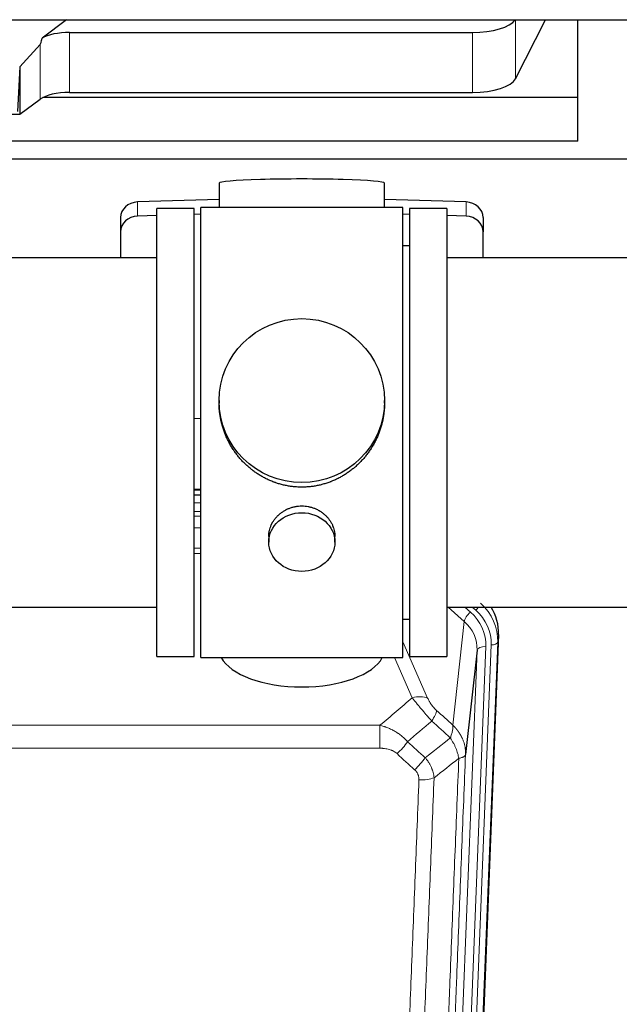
# Model space of a CAD drawing. Header units: inches. Extents: x 0 to 23760, y -13 to 16800.
# Tile 33 of 256: x 5164 to 5436, y 5201 to 5649. Entities that reach past the tile are written whole.
import ezdxf

# ---------------------------------------------------------------- set-up
doc = ezdxf.new("R2010")
doc.units = ezdxf.units.IN
doc.layers.add('1', color=7, linetype='Continuous', true_color=0xffffff)

msp = doc.modelspace()

# ---------------------------------------------------------------- linework, layer by layer
at = {"layer": '1', "color": 2, "linetype": 'Continuous', "lineweight": 25}
for p, q in [((3445.794, 5648.948), (5871.287, 5648.948)), ((5184.928, 5648.949), (5173.765, 5640.565)), ((5389.267, 5622.058), (5402.949, 5648.949)), ((5417.661, 5613.518), (5417.661, 5648.949)), ((5186.246, 5643.121), (5369.636, 5643.121)), ((5172.928, 5637.659), (5163.611, 5627.513)), ((5163.611, 5627.513), (5162.63, 5607.192)), ((5163.611, 5627.513), (5163.611, 5605.889)), ((5186.246, 5615.867), (5369.636, 5615.867)), ((5163.611, 5605.889), (5172.928, 5612.768)), ((5417.661, 5613.518), (5174.147, 5613.518)), ((5417.661, 5593.715), (5417.661, 5613.518)), ((5071.674, 5605.889), (5163.611, 5605.889)), ((5417.661, 5593.715), (4987.661, 5593.715)), ((5456.661, 5585.404), (4968.661, 5585.404)), ((5254.337, 5574.548), (5254.337, 5563.485)), ((5329.665, 5563.485), (5329.665, 5574.548)), ((5254.338, 5567.121), (5217.222, 5565.972)), ((5366.78, 5565.972), (5329.664, 5567.121)), ((5226.001, 5359.055), (5226.001, 5563.055)), ((5243.001, 5563.055), (5226.001, 5563.055)), ((5243.001, 5359.055), (5243.001, 5563.055)), ((5246.001, 5358.625), (5246.001, 5563.485)), ((5290.562, 5563.485), (5246.001, 5563.485)), ((5338.001, 5563.485), (5290.562, 5563.485)), ((5338.001, 5358.625), (5338.001, 5563.485)), ((5341.001, 5563.055), (5341.001, 5359.055)), ((5358.001, 5563.055), (5341.001, 5563.055)), ((5358.001, 5563.055), (5358.001, 5359.055)), ((5209.501, 5558.88), (5209.501, 5552.415)), ((5226.001, 5559.779), (5217.222, 5559.507)), ((5246.001, 5560.399), (5243.002, 5560.306)), ((5341, 5560.306), (5338.001, 5560.399)), ((5366.78, 5559.507), (5358.001, 5559.779)), ((5374.501, 5558.88), (5374.501, 5552.415)), ((5209.501, 5552.415), (5209.501, 5540.554)), ((5374.501, 5540.554), (5374.501, 5552.415)), ((5341.001, 5546.055), (5338.001, 5546.055)), ((5226.001, 5540.555), (5130.001, 5540.555)), ((5454.001, 5540.555), (5358.001, 5540.555)), ((5254.361, 5475.543), (5254.361, 5474.406)), ((5329.641, 5474.405), (5329.641, 5475.543)), ((5243.002, 5467.544), (5246.001, 5467.451)), ((5242.999, 5432.669), (5245.998, 5432.669)), ((5245.999, 5435.173), (5243.001, 5435.173)), ((5276.953, 5413.77), (5276.953, 5411.186)), ((5307.049, 5411.186), (5307.049, 5413.759)), ((5130.001, 5381.555), (5226.001, 5381.555)), ((5358.001, 5381.555), (5454.001, 5381.555)), ((5338.001, 5376.055), (5341.001, 5376.055)), ((5381.523, 5369.052), (5368.405, 5035.851)), ((5371.765, 5361.932), (5366.517, 5314.526)), ((5226.001, 5359.055), (5243.001, 5359.055)), ((5246.001, 5358.625), (5338.001, 5358.625)), ((5341.001, 5359.055), (5358.001, 5359.055))]:
    msp.add_line(p, q, dxfattribs=at)
at = {"layer": '1', "color": 110, "linetype": 'Continuous', "lineweight": 13}
for p, q in [((5389.267, 5648.948), (5389.267, 5622.058)), ((5186.246, 5643.121), (5186.246, 5615.867)), ((5369.636, 5643.121), (5369.636, 5615.867)), ((5172.928, 5637.659), (5172.928, 5612.768)), ((5217.222, 5565.972), (5217.222, 5559.507)), ((5366.78, 5565.972), (5366.78, 5559.507)), ((5245.999, 5434.783), (5243.001, 5434.783)), ((5242.999, 5429.031), (5245.999, 5429.031)), ((5245.999, 5425.061), (5242.999, 5425.061)), ((5243, 5422.97), (5245.999, 5422.97)), ((5245.999, 5417.676), (5243, 5417.676)), ((5243, 5408.418), (5245.999, 5408.418)), ((5245.999, 5405.974), (5243, 5405.974)), ((5365.927, 5375.077), (5358.625, 5381.555)), ((5368.752, 5379.333), (5366.247, 5381.555)), ((5371.143, 5380.169), (5369.581, 5381.555)), ((5360.702, 5327.878), (5365.927, 5375.077)), ((5338.001, 5365.807), (5349.275, 5340.128)), ((5381.143, 5365.615), (5368.032, 5032.593)), ((5381.523, 5369.052), (5381.143, 5365.615)), ((5358.698, 5030.038), (5371.765, 5361.932)), ((5375.757, 5363.559), (5362.69, 5031.665)), ((5365.038, 5031.373), (5378.148, 5364.394)), ((5342.214, 5340.278), (5334.159, 5358.625)), ((5094.415, 5327.758), (5327.587, 5327.758)), ((5327.587, 5317.326), (5327.587, 5327.758)), ((5327.587, 5317.326), (5094.415, 5317.326))]:
    msp.add_line(p, q, dxfattribs=at)
at = {"layer": '1', "color": 2, "linetype": 'Continuous', "lineweight": 25}
for centre, major_axis, ratio, start_param, end_param in [((5369.636, 5650.775), (-20, 0), 0.3826834, 1.5707963, 2.9006165), ((5186.246, 5637.381), (15, 0), 0.3826834, 1.5707963, 2.5536377), ((5186.246, 5983.891), (-13.469, -346.314), 0.0190642, 0.0224463, 0.1321927), ((5369.636, 5623.521), (-20, 0), 0.3826834, 1.5707963, 2.9492947), ((5186.246, 5610.127), (15, 0), 0.3826834, 1.5707963, 2.6633841), ((5292.001, 5574.548), (37.664, 0), 0.0504434, 0, 3.1415927), ((5217.501, 5558.88), (8, 0), 0.8870108, 1.6057029, 3.1415927), ((5366.501, 5558.88), (8, 0), 0.8870108, 0, 1.5358897), ((5217.501, 5552.415), (8, 0), 0.8870108, 1.6057029, 3.1415927), ((5366.501, 5552.415), (8, 0), 0.8870108, 0, 1.5358897), ((5354.501, 5369.861), (-27.038, -0.124), 0.8859493, 3.102669, 3.6464193), ((5292.001, 5362.596), (37.64, 0), 0.4617486, 3.372107, 6.0525728)]:
    msp.add_ellipse(centre, major_axis=major_axis, ratio=ratio, start_param=start_param, end_param=end_param, dxfattribs=at)
for centre, major_axis, ratio in [((5292.001, 5475.543), (37.64, 0), 0.9914449), ((5292.001, 5411.186), (-15.048, 0), 0.8870108)]:
    msp.add_ellipse(centre, major_axis=major_axis, ratio=ratio, dxfattribs=at)
at = {"layer": '1', "color": 110, "linetype": 'Continuous', "lineweight": 13}
for centre, major_axis, ratio, start_param, end_param in [((5354.129, 5366.498), (27.029, -0.244), 0.8851019, 6.2564288, 7.0755419), ((5368.752, 5377.486), (2.654, 2.992), 0.3265056, 1.2180917, 2.7365282), ((5351.738, 5364.277), (-24.034, -0.11), 0.8859493, 3.102669, 3.9217821), ((5371.143, 5381.554), (1.991, 2.244), 0.3265056, 4.3596844, 4.9945095), ((5354.129, 5365.113), (-24.034, -0.11), 0.8859493, 3.102669, 3.9217821), ((5351.738, 5362.43), (-20.033, -0.591), 0.8872905, 3.0803315, 3.8994446), ((5378.148, 5365.78), (2.998, -0.118), 0.4614673, 4.7305545, 6.248991), ((5375.757, 5361.712), (3.997, -0.157), 0.4614673, 1.5889619, 3.1073983), ((5342.214, 5334.106), (-9.156, -4.02), 0.5833249, 3.617995, 4.4616661), ((5346.301, 5328.508), (-6.719, -7.407), 0.3029797, 1.994528, 2.7400357), ((5335.346, 5319.121), (-6.736, -7.391), 0.3030979, 1.2497453, 1.9956357), ((5343.354, 5311.829), (6.729, 7.397), 0.3051216, 4.388767, 5.1358022), ((5345.326, 5307.235), (-9.992, 0.404), 0.431453, 1.5882535, 2.3480729)]:
    msp.add_ellipse(centre, major_axis=major_axis, ratio=ratio, start_param=start_param, end_param=end_param, dxfattribs=at)
at = {"layer": '1', "color": 2, "linetype": 'Continuous', "lineweight": 25}
for points, knots in [([(5292.001, 5436.171), (5291.373, 5436.171), (5290.124, 5436.204), (5288.267, 5436.349), (5286.427, 5436.588), (5284.604, 5436.92), (5282.798, 5437.346), (5281.604, 5437.692), (5280.714, 5437.974), (5280.417, 5438.073), (5280.048, 5438.2), (5279.974, 5438.226), (5279.827, 5438.278), (5279.606, 5438.357), (5278.801, 5438.653), (5277.505, 5439.176), (5275.823, 5439.955), (5274.186, 5440.814), (5272.593, 5441.753), (5271.043, 5442.77), (5270.039, 5443.502), (5269.421, 5443.976), (5269.298, 5444.072), (5269.053, 5444.264), (5268.688, 5444.555), (5268.329, 5444.852), (5267.62, 5445.453), (5266.696, 5446.275), (5265.374, 5447.569), (5264.116, 5448.923), (5262.922, 5450.338), (5262.168, 5451.321), (5261.619, 5452.075), (5261.349, 5452.455), (5261.084, 5452.842), (5260.909, 5453.101), (5260.823, 5453.231), (5260.393, 5453.884), (5259.733, 5454.941), (5258.825, 5456.564), (5257.997, 5458.223), (5257.249, 5459.918), (5256.582, 5461.649), (5256.191, 5462.827), (5255.919, 5463.721), (5255.789, 5464.17), (5255.645, 5464.698), (5255.586, 5464.925), (5255.547, 5465.077), (5255.527, 5465.153), (5255.355, 5465.837), (5255.08, 5467.054), (5254.76, 5468.884), (5254.531, 5470.718), (5254.393, 5472.556), (5254.361, 5473.804), (5254.361, 5474.439), (5254.361, 5474.459)], [0, 0, 0, 0, 0.0312188, 0.0624376, 0.0936563, 0.1248751, 0.1560939, 0.1873127, 0.1873127, 0.2029221, 0.2029221, 0.2068244, 0.2068244, 0.2107268, 0.2185315, 0.2497502, 0.280969, 0.3121878, 0.3434066, 0.3746254, 0.4058442, 0.4058442, 0.4136489, 0.4136489, 0.4214535, 0.4370629, 0.4370629, 0.4682817, 0.4995005, 0.5307193, 0.5619381, 0.5931568, 0.5931568, 0.6087662, 0.6165709, 0.6165709, 0.6243756, 0.6243756, 0.6555944, 0.6868132, 0.718032, 0.7492507, 0.7804695, 0.8116883, 0.8116883, 0.8272977, 0.8351024, 0.8390047, 0.8390047, 0.8429071, 0.8429071, 0.8741259, 0.9053447, 0.9365634, 0.9677822, 0.999001, 1, 1, 1, 1]), ([(5329.641, 5474.453), (5329.641, 5474.441), (5329.641, 5473.813), (5329.61, 5472.572), (5329.472, 5470.732), (5329.243, 5468.894), (5329.03, 5467.671), (5328.846, 5466.754), (5328.765, 5466.372), (5328.678, 5465.991), (5328.642, 5465.838), (5328.624, 5465.762), (5328.57, 5465.533), (5328.383, 5464.773), (5328.007, 5463.421), (5327.422, 5461.653), (5326.754, 5459.919), (5326.003, 5458.218), (5325.171, 5456.551), (5324.56, 5455.462), (5324.161, 5454.789), (5324.081, 5454.654), (5323.918, 5454.387), (5323.672, 5453.988), (5323.419, 5453.595), (5322.905, 5452.815), (5322.198, 5451.796), (5321.07, 5450.325), (5319.875, 5448.911), (5318.614, 5447.554), (5317.728, 5446.688), (5317.047, 5446.053), (5316.702, 5445.739), (5316.35, 5445.431), (5316.114, 5445.226), (5315.996, 5445.125), (5315.401, 5444.622), (5314.434, 5443.844), (5312.937, 5442.755), (5311.393, 5441.742), (5309.802, 5440.806), (5308.164, 5439.948), (5307.04, 5439.428), (5306.184, 5439.058), (5305.753, 5438.878), (5305.317, 5438.705), (5305.099, 5438.62), (5305.026, 5438.592), (5304.88, 5438.537), (5304.222, 5438.289), (5302.972, 5437.858), (5301.19, 5437.342), (5299.39, 5436.919), (5297.571, 5436.588), (5295.734, 5436.349), (5294.497, 5436.252), (5293.565, 5436.204), (5293.097, 5436.186), (5292.55, 5436.175), (5292.315, 5436.173), (5292.158, 5436.172), (5292.08, 5436.171), (5292.001, 5436.171)], [0, 0, 0, 0, 0.0006246, 0.0318551, 0.0630856, 0.0943161, 0.1255465, 0.1255465, 0.1411618, 0.1450656, 0.1450656, 0.1489694, 0.1489694, 0.156777, 0.1880075, 0.219238, 0.2504685, 0.2816989, 0.3129294, 0.3441599, 0.3441599, 0.3519675, 0.3519675, 0.3597751, 0.3753904, 0.3753904, 0.4066209, 0.4378513, 0.4690818, 0.5003123, 0.5315428, 0.5315428, 0.547158, 0.5549656, 0.5549656, 0.5627733, 0.5627733, 0.5940037, 0.6252342, 0.6564647, 0.6876952, 0.7189257, 0.7501562, 0.7501562, 0.7657714, 0.773579, 0.773579, 0.7774828, 0.7774828, 0.7813866, 0.8126171, 0.8438476, 0.8750781, 0.9063086, 0.937539, 0.9687695, 0.9687695, 0.9843848, 0.9921924, 0.9960962, 0.9960962, 1, 1, 1, 1]), ([(5276.953, 5413.768), (5276.954, 5414.198), (5276.977, 5414.631), (5277.037, 5415.177), (5277.051, 5415.288), (5277.081, 5415.508), (5277.132, 5415.839), (5277.195, 5416.166), (5277.339, 5416.818), (5277.458, 5417.248), (5277.743, 5418.099), (5277.908, 5418.52), (5278.191, 5419.145), (5278.291, 5419.351), (5278.424, 5419.609), (5278.451, 5419.66), (5278.505, 5419.762), (5278.588, 5419.915), (5278.673, 5420.066), (5278.964, 5420.566), (5279.217, 5420.954), (5279.761, 5421.707), (5280.053, 5422.072), (5280.52, 5422.602), (5280.68, 5422.776), (5280.928, 5423.031), (5281.054, 5423.158), (5281.183, 5423.283), (5281.27, 5423.366), (5281.313, 5423.407), (5281.708, 5423.776), (5282.073, 5424.086), (5282.831, 5424.671), (5283.224, 5424.946), (5284.038, 5425.461), (5284.459, 5425.7), (5285.003, 5425.976), (5285.113, 5426.03), (5285.334, 5426.136), (5285.446, 5426.188), (5285.782, 5426.339), (5286.008, 5426.434), (5286.69, 5426.703), (5287.153, 5426.861), (5288.091, 5427.133), (5288.566, 5427.247), (5289.29, 5427.385), (5289.533, 5427.426), (5289.901, 5427.478), (5290.024, 5427.494), (5290.209, 5427.516), (5290.27, 5427.523), (5290.394, 5427.536), (5290.456, 5427.543), (5291.011, 5427.595), (5291.504, 5427.618), (5292.487, 5427.619), (5292.977, 5427.596), (5293.954, 5427.505), (5294.442, 5427.436), (5295.05, 5427.321), (5295.171, 5427.297), (5295.414, 5427.245), (5295.776, 5427.163), (5296.133, 5427.068), (5296.84, 5426.864), (5297.302, 5426.707), (5298.208, 5426.351), (5298.651, 5426.152), (5299.303, 5425.822), (5299.518, 5425.707), (5299.837, 5425.527), (5299.943, 5425.465), (5300.152, 5425.34), (5300.256, 5425.276), (5300.769, 5424.953), (5301.164, 5424.677), (5301.921, 5424.093), (5302.284, 5423.785), (5302.979, 5423.137), (5303.31, 5422.797), (5303.664, 5422.396), (5303.703, 5422.351), (5303.781, 5422.261), (5303.896, 5422.126), (5304.158, 5421.807), (5304.371, 5421.528), (5304.78, 5420.961), (5305.032, 5420.574), (5305.495, 5419.781), (5305.706, 5419.374), (5305.99, 5418.75), (5306.079, 5418.54), (5306.205, 5418.221), (5306.246, 5418.114), (5306.324, 5417.9), (5306.361, 5417.793), (5306.541, 5417.258), (5306.661, 5416.827), (5306.853, 5415.961), (5306.926, 5415.526), (5306.999, 5414.87), (5307.017, 5414.65), (5307.036, 5414.32), (5307.043, 5414.155), (5307.047, 5413.99), (5307.048, 5413.88), (5307.049, 5413.824), (5307.049, 5413.766), (5307.049, 5413.764), (5307.049, 5413.761)], [0, 0, 0, 0, 0.0308202, 0.0308202, 0.0386347, 0.0386347, 0.0464491, 0.062078, 0.062078, 0.0933358, 0.0933358, 0.1245936, 0.1245936, 0.1402226, 0.1402226, 0.1441298, 0.1441298, 0.148037, 0.1558515, 0.1558515, 0.1871093, 0.1871093, 0.2183671, 0.2183671, 0.233996, 0.233996, 0.2418105, 0.2457177, 0.2457177, 0.2496249, 0.2496249, 0.2808827, 0.2808827, 0.3121405, 0.3121405, 0.3433983, 0.3433983, 0.3512128, 0.3512128, 0.3590273, 0.3590273, 0.3746562, 0.3746562, 0.405914, 0.405914, 0.4371718, 0.4371718, 0.4528007, 0.4528007, 0.4606152, 0.4606152, 0.4645224, 0.4645224, 0.4684296, 0.4684296, 0.4996874, 0.4996874, 0.5309452, 0.5309452, 0.5622031, 0.5622031, 0.5700175, 0.5700175, 0.577832, 0.5934609, 0.5934609, 0.6247187, 0.6247187, 0.6559765, 0.6559765, 0.6716054, 0.6716054, 0.6794199, 0.6794199, 0.6872343, 0.6872343, 0.7184921, 0.7184921, 0.7497499, 0.7497499, 0.7810078, 0.7810078, 0.784915, 0.784915, 0.7888222, 0.7966367, 0.8122656, 0.8122656, 0.8435234, 0.8435234, 0.8747812, 0.8747812, 0.8904101, 0.8904101, 0.8982246, 0.8982246, 0.906039, 0.906039, 0.9372968, 0.9372968, 0.9685546, 0.9685546, 0.9841835, 0.9841835, 0.991998, 0.9959052, 0.9959052, 0.9998125, 0.9998125, 1, 1, 1, 1])]:
    msp.add_open_spline(points, degree=3, knots=knots, dxfattribs=at)
at = {"layer": '1', "color": 110, "linetype": 'Continuous', "lineweight": 13}
for points in [[(5327.587, 5327.758), (5332.459, 5331.934), (5337.335, 5336.107), (5342.214, 5340.278)], [(5353.363, 5334.53), (5355.809, 5332.311), (5358.255, 5330.093), (5360.702, 5327.878)], [(5351.109, 5329.698), (5347.459, 5326.569), (5343.81, 5323.439), (5340.163, 5320.307)], [(5359.597, 5321.991), (5356.767, 5324.558), (5353.938, 5327.127), (5351.109, 5329.698)], [(5340.163, 5320.307), (5342.834, 5317.868), (5345.505, 5315.431), (5348.177, 5312.996)], [(5348.177, 5312.996), (5351.985, 5315.99), (5355.792, 5318.988), (5359.597, 5321.991)], [(5343.354, 5307.53), (5340.685, 5309.968), (5338.015, 5312.408), (5335.346, 5314.851)], [(5363.462, 5312.746), (5359.713, 5309.785), (5355.962, 5306.83), (5352.21, 5303.878)]]:
    msp.add_open_spline(points, degree=3, dxfattribs=at)
for points, knots in [([(5342.214, 5340.278), (5342.536, 5339.877), (5342.866, 5339.468), (5343.544, 5338.635), (5343.891, 5338.211), (5344.425, 5337.562), (5344.605, 5337.343), (5344.879, 5337.013), (5344.97, 5336.902), (5345.109, 5336.735), (5345.155, 5336.679), (5345.248, 5336.567), (5345.294, 5336.512), (5345.713, 5336.009), (5346.463, 5335.111), (5347.228, 5334.205), (5347.807, 5333.524), (5348.001, 5333.296), (5348.293, 5332.954), (5348.391, 5332.839), (5348.538, 5332.668), (5348.587, 5332.611), (5348.685, 5332.496), (5348.734, 5332.439), (5349.174, 5331.926), (5349.563, 5331.474), (5350.339, 5330.579), (5350.725, 5330.136), (5351.109, 5329.698)], [0, 0, 0, 0, 0.125, 0.125, 0.25, 0.25, 0.3125, 0.3125, 0.34375, 0.34375, 0.359375, 0.359375, 0.375, 0.375, 0.5, 0.625, 0.625, 0.6875, 0.6875, 0.71875, 0.71875, 0.734375, 0.734375, 0.75, 0.75, 0.875, 0.875, 1, 1, 1, 1]), ([(5353.363, 5334.53), (5353.143, 5334.729), (5352.927, 5334.935), (5352.501, 5335.365), (5352.291, 5335.587), (5352.033, 5335.876), (5351.982, 5335.934), (5351.88, 5336.051), (5351.729, 5336.227), (5351.583, 5336.404), (5351.297, 5336.761), (5351.114, 5337.001), (5350.764, 5337.486), (5350.597, 5337.731), (5350.418, 5338.009), (5350.398, 5338.04), (5350.359, 5338.102), (5350.3, 5338.194), (5350.168, 5338.409), (5350.06, 5338.592), (5349.853, 5338.954), (5349.724, 5339.193), (5349.486, 5339.664), (5349.377, 5339.897), (5349.275, 5340.128)], [0, 0, 0, 0, 0.125, 0.125, 0.25, 0.25, 0.28125, 0.28125, 0.3125, 0.375, 0.375, 0.5, 0.5, 0.625, 0.625, 0.640625, 0.640625, 0.65625, 0.6875, 0.75, 0.75, 0.875, 0.875, 1, 1, 1, 1]), ([(5327.587, 5327.758), (5328.185, 5327.606), (5328.853, 5327.412), (5329.516, 5327.192), (5329.664, 5327.142), (5329.737, 5327.117), (5329.958, 5327.041), (5330.104, 5326.989), (5330.542, 5326.828), (5330.831, 5326.717), (5331.693, 5326.367), (5332.259, 5326.115), (5333.371, 5325.57), (5333.918, 5325.277), (5334.724, 5324.807), (5335.124, 5324.564), (5335.517, 5324.309), (5335.713, 5324.18), (5335.779, 5324.136), (5335.908, 5324.048), (5335.973, 5324.004), (5336.552, 5323.605), (5337.048, 5323.233), (5338.003, 5322.456), (5338.462, 5322.05), (5339.342, 5321.205), (5339.763, 5320.765), (5340.163, 5320.307)], [0, 0, 0, 0, 0.125, 0.140625, 0.140625, 0.15625, 0.15625, 0.1875, 0.1875, 0.25, 0.25, 0.375, 0.375, 0.5, 0.5, 0.5625, 0.59375, 0.59375, 0.609375, 0.609375, 0.625, 0.625, 0.75, 0.75, 0.875, 0.875, 1, 1, 1, 1]), ([(5360.702, 5327.878), (5360.749, 5327.505), (5360.758, 5327.094), (5360.717, 5326.429), (5360.694, 5326.199), (5360.632, 5325.725), (5360.592, 5325.481), (5360.495, 5324.98), (5360.439, 5324.723), (5360.31, 5324.199), (5360.237, 5323.932), (5360.078, 5323.39), (5359.991, 5323.114), (5359.804, 5322.557), (5359.703, 5322.275), (5359.597, 5321.991)], [0, 0, 0, 0, 0.25, 0.25, 0.375, 0.375, 0.5, 0.5, 0.625, 0.625, 0.75, 0.75, 0.875, 0.875, 1, 1, 1, 1]), ([(5360.702, 5327.878), (5360.719, 5327.861), (5360.754, 5327.827), (5360.805, 5327.777), (5360.856, 5327.726), (5360.907, 5327.675), (5360.958, 5327.624), (5361.009, 5327.573), (5361.06, 5327.522), (5361.11, 5327.47), (5361.16, 5327.419), (5361.21, 5327.367), (5361.26, 5327.315), (5361.31, 5327.262), (5361.36, 5327.21), (5361.409, 5327.158), (5361.459, 5327.105), (5361.508, 5327.052), (5361.557, 5326.999), (5361.605, 5326.946), (5361.654, 5326.892), (5361.702, 5326.839), (5361.751, 5326.785), (5361.799, 5326.731), (5361.847, 5326.677), (5361.895, 5326.623), (5361.942, 5326.568), (5361.989, 5326.514), (5362.037, 5326.459), (5362.084, 5326.404), (5362.131, 5326.349), (5362.177, 5326.293), (5362.224, 5326.238), (5362.27, 5326.182), (5362.316, 5326.127), (5362.362, 5326.071), (5362.408, 5326.015), (5362.453, 5325.958), (5362.499, 5325.902), (5362.544, 5325.846), (5362.589, 5325.789), (5362.633, 5325.732), (5362.678, 5325.675), (5362.722, 5325.618), (5362.767, 5325.56), (5362.811, 5325.503), (5362.854, 5325.445), (5362.898, 5325.387), (5362.941, 5325.329), (5362.984, 5325.271), (5363.027, 5325.213), (5363.07, 5325.154), (5363.113, 5325.096), (5363.155, 5325.037), (5363.197, 5324.978), (5363.239, 5324.919), (5363.281, 5324.86), (5363.322, 5324.8), (5363.363, 5324.741), (5363.405, 5324.681), (5363.445, 5324.621), (5363.486, 5324.561), (5363.526, 5324.501), (5363.567, 5324.441), (5363.607, 5324.38), (5363.646, 5324.319), (5363.686, 5324.259), (5363.725, 5324.198), (5363.764, 5324.137), (5363.803, 5324.076), (5363.842, 5324.014), (5363.88, 5323.953), (5363.918, 5323.891), (5363.956, 5323.829), (5363.994, 5323.767), (5364.031, 5323.705), (5364.069, 5323.643), (5364.106, 5323.581), (5364.142, 5323.518), (5364.179, 5323.456), (5364.215, 5323.393), (5364.251, 5323.33), (5364.287, 5323.267), (5364.323, 5323.204), (5364.358, 5323.141), (5364.393, 5323.077), (5364.428, 5323.014), (5364.462, 5322.95), (5364.497, 5322.886), (5364.531, 5322.822), (5364.565, 5322.758), (5364.598, 5322.694), (5364.631, 5322.629), (5364.665, 5322.565), (5364.697, 5322.5), (5364.73, 5322.436), (5364.762, 5322.371), (5364.794, 5322.306), (5364.826, 5322.241), (5364.858, 5322.175), (5364.889, 5322.11), (5364.92, 5322.044), (5364.951, 5321.979), (5364.981, 5321.913), (5365.011, 5321.847), (5365.041, 5321.781), (5365.071, 5321.715), (5365.1, 5321.649), (5365.298, 5321.198), (5365.633, 5320.348), (5366.021, 5319.08), (5366.307, 5317.781), (5366.484, 5316.459), (5366.528, 5315.532), (5366.527, 5315.008), (5366.526, 5314.887), (5366.524, 5314.767), (5366.521, 5314.647), (5366.518, 5314.566), (5366.517, 5314.526)], [0, 0, 0, 0, 0.0045083, 0.0090195, 0.0135338, 0.0180512, 0.0225715, 0.0270949, 0.0316214, 0.0361509, 0.0406834, 0.0452189, 0.0497575, 0.0542992, 0.0588439, 0.0633916, 0.0679424, 0.0724963, 0.0770532, 0.0816132, 0.0861762, 0.0907423, 0.0953114, 0.0998837, 0.104459, 0.1090373, 0.1136188, 0.1182033, 0.1227909, 0.1273815, 0.1319753, 0.1365721, 0.141172, 0.145775, 0.1503811, 0.1549903, 0.1596025, 0.1642179, 0.1688364, 0.1734579, 0.1780826, 0.1827103, 0.1873412, 0.1919752, 0.1966123, 0.2012524, 0.2058957, 0.2105422, 0.2151917, 0.2198443, 0.2245001, 0.229159, 0.233821, 0.2384861, 0.2431544, 0.2478258, 0.2525003, 0.2571779, 0.2618587, 0.2665427, 0.2712297, 0.2759199, 0.2806133, 0.2853097, 0.2900094, 0.2947122, 0.2994181, 0.3041272, 0.3088394, 0.3135548, 0.3182733, 0.322995, 0.3277199, 0.3324479, 0.3371791, 0.3419135, 0.346651, 0.3513917, 0.3561355, 0.3608826, 0.3656328, 0.3703861, 0.3751427, 0.3799024, 0.3846654, 0.3894315, 0.3942008, 0.3989732, 0.4037489, 0.4085278, 0.4133098, 0.4180951, 0.4228835, 0.4276751, 0.43247, 0.437268, 0.4420692, 0.4468737, 0.4516813, 0.4564922, 0.4613063, 0.4661235, 0.470944, 0.4757677, 0.4805947, 0.4854248, 0.4902582, 0.4950947, 0.4999345, 0.5888915, 0.6791125, 0.7706071, 0.8633844, 0.9574535, 0.965938, 0.9744348, 0.9829441, 0.9914659, 1, 1, 1, 1]), ([(5359.597, 5321.991), (5360.1, 5321.243), (5360.562, 5320.477), (5361.188, 5319.314), (5361.386, 5318.925), (5361.758, 5318.144), (5361.932, 5317.753), (5362.42, 5316.579), (5362.698, 5315.797), (5363.154, 5314.253), (5363.333, 5313.49), (5363.462, 5312.746)], [0, 0, 0, 0, 0.25, 0.25, 0.375, 0.375, 0.5, 0.5, 0.75, 0.75, 1, 1, 1, 1]), ([(5327.587, 5317.326), (5327.941, 5317.326), (5328.294, 5317.316), (5328.735, 5317.289), (5328.823, 5317.283), (5329, 5317.27), (5329.088, 5317.262), (5329.351, 5317.237), (5329.526, 5317.218), (5330.048, 5317.151), (5330.393, 5317.094), (5331.075, 5316.955), (5331.413, 5316.872), (5332.081, 5316.678), (5332.41, 5316.567), (5332.776, 5316.422), (5332.817, 5316.406), (5332.897, 5316.372), (5333.018, 5316.322), (5333.296, 5316.2), (5333.527, 5316.086), (5333.982, 5315.848), (5334.273, 5315.673), (5334.83, 5315.29), (5335.095, 5315.08), (5335.346, 5314.851)], [0, 0, 0, 0, 0.125, 0.125, 0.15625, 0.15625, 0.1875, 0.1875, 0.25, 0.25, 0.375, 0.375, 0.5, 0.5, 0.625, 0.625, 0.640625, 0.640625, 0.65625, 0.6875, 0.75, 0.75, 0.875, 0.875, 1, 1, 1, 1]), ([(5348.177, 5312.996), (5348.467, 5312.652), (5348.744, 5312.301), (5349.073, 5311.853), (5349.138, 5311.763), (5349.266, 5311.582), (5349.329, 5311.491), (5349.516, 5311.218), (5349.636, 5311.035), (5349.986, 5310.481), (5350.421, 5309.735), (5350.793, 5308.972), (5351.049, 5308.393), (5351.13, 5308.199), (5351.247, 5307.906), (5351.284, 5307.808), (5351.358, 5307.612), (5351.393, 5307.514), (5351.566, 5307.023), (5351.686, 5306.631), (5351.894, 5305.845), (5352.067, 5305.059), (5352.173, 5304.272), (5352.21, 5303.878)], [0, 0, 0, 0, 0.125, 0.125, 0.15625, 0.15625, 0.1875, 0.1875, 0.25, 0.25, 0.375, 0.5, 0.5, 0.5625, 0.5625, 0.59375, 0.59375, 0.625, 0.625, 0.75, 0.75, 0.875, 1, 1, 1, 1]), ([(5351.232, 4988.849), (5351.288, 4990.461), (5351.344, 4992.075), (5351.456, 4995.304), (5351.625, 5000.151), (5352.02, 5011.486), (5352.364, 5021.246), (5353.057, 5040.822), (5353.997, 5067.078), (5355.456, 5106.923), (5356.46, 5133.794), (5357.034, 5148.995), (5357.098, 5150.685), (5357.226, 5154.068), (5357.418, 5159.145), (5357.87, 5171.016), (5358.261, 5181.231), (5358.59, 5189.765), (5358.656, 5191.473), (5358.788, 5194.891), (5358.986, 5200.021), (5359.451, 5212.013), (5359.854, 5222.329), (5360.665, 5243.011), (5361.763, 5270.719), (5362.89, 5298.693), (5363.462, 5312.746)], [0, 0, 0, 0, 0.015625, 0.015625, 0.03125, 0.0625, 0.125, 0.125, 0.25, 0.375, 0.5, 0.5, 0.515625, 0.515625, 0.53125, 0.5625, 0.625, 0.625, 0.640625, 0.640625, 0.65625, 0.6875, 0.75, 0.75, 0.875, 1, 1, 1, 1]), ([(5366.517, 5314.526), (5365.947, 5300.526), (5364.823, 5272.659), (5363.728, 5245.055), (5362.919, 5224.451), (5362.517, 5214.174), (5362.054, 5202.227), (5361.856, 5197.116), (5361.724, 5193.711), (5361.659, 5192.01), (5361.331, 5183.508), (5360.941, 5173.332), (5360.49, 5161.506), (5360.299, 5156.448), (5360.171, 5153.078), (5360.107, 5151.394), (5359.535, 5136.25), (5358.533, 5109.482), (5357.079, 5069.788), (5355.672, 5030.554), (5354.767, 5004.705), (5354.322, 4991.858)], [0, 0, 0, 0, 0.125, 0.25, 0.25, 0.3125, 0.34375, 0.359375, 0.359375, 0.375, 0.375, 0.4375, 0.46875, 0.484375, 0.484375, 0.5, 0.5, 0.625, 0.75, 0.875, 1, 1, 1, 1]), ([(5363.462, 5312.746), (5363.688, 5312.782), (5363.904, 5312.824), (5364.315, 5312.92), (5364.509, 5312.973), (5364.873, 5313.089), (5365.043, 5313.153), (5365.357, 5313.288), (5365.501, 5313.361), (5365.763, 5313.514), (5365.88, 5313.595), (5366.086, 5313.764), (5366.174, 5313.853), (5366.397, 5314.127), (5366.487, 5314.322), (5366.517, 5314.526)], [0, 0, 0, 0, 0.125, 0.125, 0.25, 0.25, 0.375, 0.375, 0.5, 0.5, 0.625, 0.625, 0.75, 0.75, 1, 1, 1, 1]), ([(5343.354, 5307.53), (5343.521, 5307.377), (5343.679, 5307.219), (5343.865, 5307.011), (5343.902, 5306.969), (5343.974, 5306.885), (5344.009, 5306.842), (5344.114, 5306.713), (5344.181, 5306.625), (5344.373, 5306.359), (5344.608, 5305.994), (5344.798, 5305.609), (5344.924, 5305.312), (5344.963, 5305.212), (5345.018, 5305.06), (5345.035, 5305.009), (5345.069, 5304.907), (5345.085, 5304.855), (5345.16, 5304.598), (5345.208, 5304.391), (5345.281, 5303.974), (5345.306, 5303.765), (5345.333, 5303.343), (5345.335, 5303.131), (5345.326, 5302.918)], [0, 0, 0, 0, 0.125, 0.125, 0.15625, 0.15625, 0.1875, 0.1875, 0.25, 0.25, 0.375, 0.5, 0.5, 0.5625, 0.5625, 0.59375, 0.59375, 0.625, 0.625, 0.75, 0.75, 0.875, 0.875, 1, 1, 1, 1]), ([(5333.368, 4983.915), (5333.806, 4996.628), (5334.696, 5022.206), (5335.617, 5048.086), (5336.319, 5067.609), (5336.555, 5074.135), (5337.031, 5087.226), (5337.27, 5093.79), (5337.996, 5113.539), (5338.487, 5126.777), (5339.111, 5143.412), (5339.236, 5146.743), (5339.487, 5153.414), (5339.865, 5163.432), (5340.248, 5173.486), (5341.018, 5193.645), (5342.061, 5220.653), (5343.668, 5261.557), (5344.769, 5289.087), (5345.326, 5302.918)], [0, 0, 0, 0, 0.125, 0.25, 0.25, 0.3125, 0.3125, 0.375, 0.375, 0.5, 0.5, 0.53125, 0.53125, 0.5625, 0.625, 0.625, 0.75, 0.875, 1, 1, 1, 1]), ([(5352.21, 5303.878), (5351.652, 5290.065), (5350.55, 5262.57), (5348.94, 5221.718), (5347.896, 5194.744), (5347.124, 5174.611), (5346.741, 5164.569), (5346.363, 5154.564), (5346.111, 5147.902), (5345.986, 5144.575), (5345.361, 5127.961), (5344.869, 5114.741), (5344.143, 5095.017), (5343.903, 5088.461), (5343.427, 5075.387), (5343.19, 5068.868), (5342.487, 5049.37), (5341.565, 5023.523), (5340.674, 4997.978), (5340.236, 4985.281)], [0, 0, 0, 0, 0.125, 0.25, 0.375, 0.375, 0.4375, 0.46875, 0.46875, 0.5, 0.5, 0.625, 0.625, 0.6875, 0.6875, 0.75, 0.75, 0.875, 1, 1, 1, 1])]:
    msp.add_open_spline(points, degree=3, knots=knots, dxfattribs=at)

doc.saveas('drawing.dxf')
